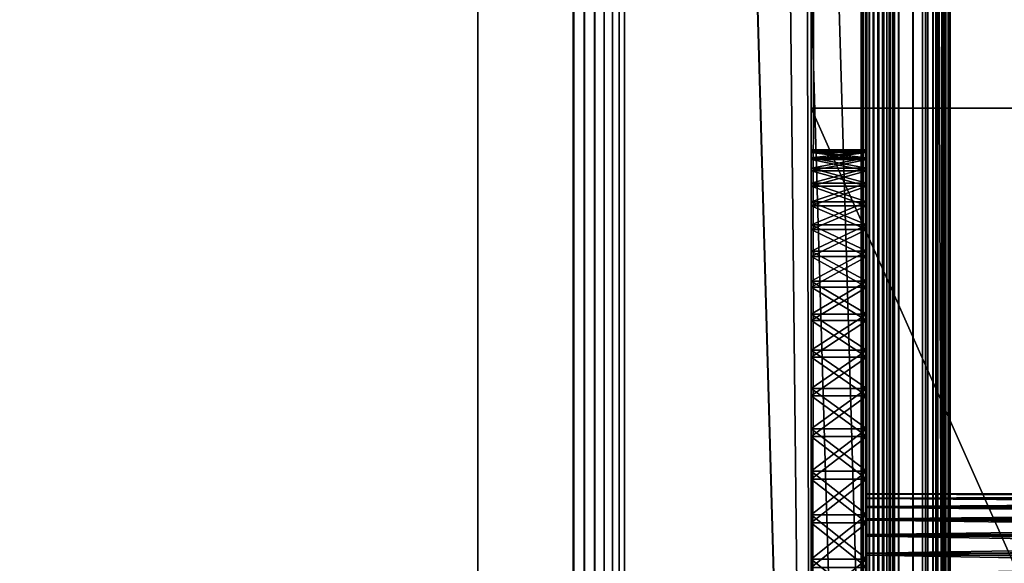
# Model space of a CAD drawing. Header units: metres. Extents: x -59 to 28, y 0 to 1740.
# Tile 6 of 112: x -16 to 2, y 76 to 86. Entities that reach past the tile are written whole.
import ezdxf

# ---------------------------------------------------------------- set-up
doc = ezdxf.new("R2010")
doc.units = ezdxf.units.M

msp = doc.modelspace()

# ---------------------------------------------------------------- linework, layer by layer
at = {"layer": 'ELYT3PV173'}
for points in [[(0.5, 1687.699951, 1436), (-57.788193, 52.299999, 1436), (-1.5, 1687.699951, 1436)], [(-57.788193, 52.299999, 1436), (0.5, 1687.699951, 1436), (-18.5, 52.299999, 1436)], [(-1.5, 1687.699951, 1436), (-57.788193, 52.299999, 1436), (-52, 1687.699951, 1436)], [(-52, 1687.699951, 1500), (-52.222115, 52.299999, 1500), (-5.785933, 1687.699951, 1500)], [(-52.222115, 52.299999, 1500), (-18.5, 52.299999, 1500), (-5.785933, 1687.699951, 1500)], [(-0.5, 52.299999), (-48.5, 1687.699951), (-1.5, 1687.699951)], [(-18.5, 52.299999), (-48.5, 1687.699951), (-1.5, 52.299999)], [(-1.5, 52.299999), (-48.5, 1687.699951), (-0.5, 52.299999)], [(-1.5, 52.299999, 17.368767), (-48.174313, 1687.699951, 13.285294), (-18.5, 52.299999, 15.88146)], [(-48.174313, 1687.699951, 13.285294), (0, 52.299999, 17.5), (-1.5, 1687.699951, 17.368767)], [(0, 52.299999, 17.5), (-48.174313, 1687.699951, 13.285294), (-1.5, 52.299999, 17.368767)], [(-5.785933, 1687.699951, 1500), (-18.5, 52.299999, 1500), (-5.785933, 52.299999, 1500)], [(-18.5, 52.299999, 1436), (0.5, 1687.699951, 1436), (-1.5, 52.299999, 1436)], [(-5.785933, 1687.699951, 1500), (-5.785933, 52.299999, 1500), (-5.777885, 1687.699951, 1500)], [(-5.785933, 52.299999, 1500), (-5.777885, 52.299999, 1500), (-5.777885, 1687.699951, 1500)], [(-5.777885, 1687.699951, 1500), (-5.777885, 52.299999, 1500), (-5.585695, 1687.699951, 1499.979736)], [(-5.777885, 52.299999, 1500), (-5.585695, 52.299999, 1499.979736), (-5.585695, 1687.699951, 1499.979736)], [(-5.585695, 1687.699951, 1499.979736), (-5.585695, 52.299999, 1499.979736), (-5.400982, 1687.699951, 1499.922974)], [(-5.585695, 52.299999, 1499.979736), (-5.400982, 52.299999, 1499.922974), (-5.400982, 1687.699951, 1499.922974)], [(-5.400982, 1687.699951, 1499.922974), (-5.400982, 52.299999, 1499.922974), (-5.230645, 1687.699951, 1499.831665)], [(-5.400982, 52.299999, 1499.922974), (-5.230645, 52.299999, 1499.831665), (-5.230645, 1687.699951, 1499.831665)], [(-5.230645, 1687.699951, 1499.831665), (-5.230645, 52.299999, 1499.831665), (-5.081047, 1687.699951, 1499.709351)], [(-5.230645, 52.299999, 1499.831665), (-5.081047, 52.299999, 1499.709351), (-5.081047, 1687.699951, 1499.709351)], [(-5.081047, 1687.699951, 1499.709351), (-5.081047, 52.299999, 1499.709351), (-4.957773, 1687.699951, 1499.560547)], [(-5.081047, 52.299999, 1499.709351), (-4.957773, 52.299999, 1499.560547), (-4.957773, 1687.699951, 1499.560547)], [(-4.957773, 1687.699951, 1499.560547), (-4.957773, 52.299999, 1499.560547), (-4.865428, 1687.699951, 1499.390747)], [(-4.957773, 52.299999, 1499.560547), (-4.865428, 52.299999, 1499.390747), (-4.865428, 1687.699951, 1499.390747)], [(-4.865428, 52.299999, 1499.390747), (-1.5, 52.299999, 1491.46228), (-4.865428, 1687.699951, 1499.390747)], [(-1.5, 52.299999, 1491.46228), (0.920505, 52.299999, 1485.76001), (-4.865428, 1687.699951, 1499.390747)], [(-4.865428, 1687.699951, 1499.390747), (0.920505, 52.299999, 1485.76001), (-1.5, 1687.699951, 1491.46228)], [(-1.5, 52.299999, 1436), (0.5, 1687.699951, 1436), (0.5, 52.299999, 1436)], [(-1.5, 1687.699951, 1491.46228), (0.920505, 52.299999, 1485.76001), (0.920505, 1687.699951, 1485.76001)], [(0, 1687.699951, 17.5), (-1.5, 1687.699951, 17.368767), (0, 52.299999, 17.5)], [(-0.5, 1687.699951), (-0.5, 52.299999), (-1.5, 1687.699951)], [(-0.590696, 1687.699951, 32.903996), (-0.590696, 52.299999, 32.903996), (-0.6, 1687.699951, 33)], [(-0.590696, 52.299999, 32.903996), (-0.6, 52.299999, 33), (-0.6, 1687.699951, 33)], [(-0.6, 52.299999, 34.495377), (-0.6, 1687.699951, 34.495377), (-0.6, 52.299999, 33)], [(-0.6, 1687.699951, 34.495377), (-0.6, 1687.699951, 33), (-0.6, 52.299999, 33)], [(-0.6, 1687.699951, 34.495377), (-0.6, 52.299999, 34.495377), (-0.590304, 1687.699951, 34.593822)], [(-0.6, 52.299999, 34.495377), (-0.590304, 52.299999, 34.593822), (-0.590304, 1687.699951, 34.593822)], [(-0.563132, 1687.699951, 32.811562), (-0.563132, 52.299999, 32.811562), (-0.590696, 1687.699951, 32.903996)], [(-0.563132, 52.299999, 32.811562), (-0.590696, 52.299999, 32.903996), (-0.590696, 1687.699951, 32.903996)], [(-0.590304, 1687.699951, 34.593822), (-0.590304, 52.299999, 34.593822), (-0.561588, 1687.699951, 34.688488)], [(-0.590304, 52.299999, 34.593822), (-0.561588, 52.299999, 34.688488), (-0.561588, 1687.699951, 34.688488)], [(-0.518332, 1687.699951, 32.726143), (-0.518332, 52.299999, 32.726143), (-0.563132, 1687.699951, 32.811562)], [(-0.518332, 52.299999, 32.726143), (-0.563132, 52.299999, 32.811562), (-0.563132, 1687.699951, 32.811562)], [(-0.561588, 1687.699951, 34.688488), (-0.561588, 52.299999, 34.688488), (-0.514956, 1687.699951, 34.77573)], [(-0.561588, 52.299999, 34.688488), (-0.514956, 52.299999, 34.77573), (-0.514956, 1687.699951, 34.77573)], [(-0.457965, 1687.699951, 32.650913), (-0.457965, 52.299999, 32.650913), (-0.518332, 1687.699951, 32.726143)], [(-0.457965, 52.299999, 32.650913), (-0.518332, 52.299999, 32.726143), (-0.518332, 1687.699951, 32.726143)], [(-0.514956, 1687.699951, 34.77573), (-0.514956, 52.299999, 34.77573), (-0.452199, 1687.699951, 34.8522)], [(-0.514956, 52.299999, 34.77573), (-0.452199, 52.299999, 34.8522), (-0.452199, 1687.699951, 34.8522)], [(-0.207365, 1687.699951, 0.028822), (-0.207365, 52.299999, 0.028822), (-0.5, 1687.699951)], [(-0.207365, 52.299999, 0.028822), (-0.5, 52.299999), (-0.5, 1687.699951)], [(-0.384276, 1687.699951, 32.588676), (-0.384276, 52.299999, 32.588676), (-0.457965, 1687.699951, 32.650913)], [(-0.384276, 52.299999, 32.588676), (-0.457965, 52.299999, 32.650913), (-0.457965, 1687.699951, 32.650913)], [(-0.452199, 1687.699951, 34.8522), (-0.452199, 52.299999, 34.8522), (-0.375731, 1687.699951, 34.914955)], [(-0.452199, 52.299999, 34.8522), (-0.375731, 52.299999, 34.914955), (-0.375731, 1687.699951, 34.914955)], [(-0.300008, 1687.699951, 32.541744), (-0.300008, 52.299999, 32.541744), (-0.384276, 1687.699951, 32.588676)], [(-0.300008, 52.299999, 32.541744), (-0.384276, 52.299999, 32.588676), (-0.384276, 1687.699951, 32.588676)], [(-0.375731, 1687.699951, 34.914955), (-0.375731, 52.299999, 34.914955), (-0.288488, 1687.699951, 34.961586)], [(-0.375731, 52.299999, 34.914955), (-0.288488, 52.299999, 34.961586), (-0.288488, 1687.699951, 34.961586)], [(-0.215736, 52.299999, 32.494816), (-0.300008, 52.299999, 32.541744), (-0.215736, 1687.699951, 32.494816)], [(-0.215736, 1687.699951, 32.494816), (-0.300008, 52.299999, 32.541744), (-0.300008, 1687.699951, 32.541744)], [(-0.288488, 1687.699951, 34.961586), (-0.288488, 52.299999, 34.961586), (-0.193824, 1687.699951, 34.990303)], [(-0.288488, 52.299999, 34.961586), (-0.193824, 52.299999, 34.990303), (-0.193824, 1687.699951, 34.990303)], [(-0.142043, 52.299999, 32.432579), (-0.215736, 52.299999, 32.494816), (-0.142043, 1687.699951, 32.432579)], [(-0.142043, 1687.699951, 32.432579), (-0.215736, 52.299999, 32.494816), (-0.215736, 1687.699951, 32.494816)], [(0.074025, 1687.699951, 0.114181), (0.074025, 52.299999, 0.114181), (-0.207365, 1687.699951, 0.028822)], [(0.074025, 52.299999, 0.114181), (-0.207365, 52.299999, 0.028822), (-0.207365, 1687.699951, 0.028822)], [(-0.193824, 1687.699951, 34.990303), (-0.193824, 52.299999, 34.990303), (-0.095377, 1687.699951, 35)], [(-0.193824, 52.299999, 34.990303), (-0.095377, 52.299999, 35), (-0.095377, 1687.699951, 35)], [(-0.081672, 1687.699951, 32.357349), (-0.142043, 52.299999, 32.432579), (-0.142043, 1687.699951, 32.432579)], [(-0.142043, 52.299999, 32.432579), (-0.081672, 1687.699951, 32.357349), (-0.081672, 52.299999, 32.357349)], [(0.5, 52.299999, 35), (0.5, 1687.699951, 35), (-0.095377, 52.299999, 35)], [(0.5, 1687.699951, 35), (-0.095377, 1687.699951, 35), (-0.095377, 52.299999, 35)], [(-0.081672, 1687.699951, 32.357349), (-0.03687, 1687.699951, 32.271927), (-0.081672, 52.299999, 32.357349)], [(-0.081672, 52.299999, 32.357349), (-0.03687, 1687.699951, 32.271927), (-0.03687, 52.299999, 32.271927)], [(-0.03687, 1687.699951, 32.271927), (-0.009304, 1687.699951, 32.179493), (-0.03687, 52.299999, 32.271927)], [(-0.03687, 52.299999, 32.271927), (-0.009304, 1687.699951, 32.179493), (-0.009304, 52.299999, 32.179493)], [(-0.009304, 1687.699951, 32.179493), (0, 1687.699951, 32.083485), (-0.009304, 52.299999, 32.179493)], [(-0.009304, 52.299999, 32.179493), (0, 1687.699951, 32.083485), (0, 52.299999, 32.083485)], [(0, 52.299999, 32.083485), (0, 1687.699951, 32.083485), (0, 52.299999, 17.5)], [(0, 1687.699951, 32.083485), (0, 1687.699951, 17.5), (0, 52.299999, 17.5)], [(0.333355, 1687.699951, 0.252796), (0.333355, 52.299999, 0.252796), (0.074025, 1687.699951, 0.114181)], [(0.333355, 52.299999, 0.252796), (0.074025, 52.299999, 0.114181), (0.074025, 1687.699951, 0.114181)], [(0.56066, 1687.699951, 0.43934), (0.56066, 52.299999, 0.43934), (0.333355, 1687.699951, 0.252796)], [(0.56066, 52.299999, 0.43934), (0.333355, 52.299999, 0.252796), (0.333355, 1687.699951, 0.252796)], [(0.597545, 1687.699951, 1436.009644), (0.597545, 52.299999, 1436.009644), (0.5, 1687.699951, 1436)], [(0.597545, 52.299999, 1436.009644), (0.5, 52.299999, 1436), (0.5, 1687.699951, 1436)], [(0.5, 1687.699951, 35), (0.5, 52.299999, 35), (0.597545, 1687.699951, 34.990391)], [(0.5, 52.299999, 35), (0.597545, 52.299999, 34.990391), (0.597545, 1687.699951, 34.990391)], [(0.747204, 1687.699951, 0.666645), (0.747204, 52.299999, 0.666645), (0.56066, 1687.699951, 0.43934)], [(0.747204, 52.299999, 0.666645), (0.56066, 52.299999, 0.43934), (0.56066, 1687.699951, 0.43934)], [(0.691342, 1687.699951, 1436.038086), (0.691342, 52.299999, 1436.038086), (0.597545, 1687.699951, 1436.009644)], [(0.691342, 52.299999, 1436.038086), (0.597545, 52.299999, 1436.009644), (0.597545, 1687.699951, 1436.009644)], [(0.597545, 1687.699951, 34.990391), (0.597545, 52.299999, 34.990391), (0.691342, 1687.699951, 34.961941)], [(0.597545, 52.299999, 34.990391), (0.691342, 52.299999, 34.961941), (0.691342, 1687.699951, 34.961941)], [(0.777785, 1687.699951, 1436.084229), (0.777785, 52.299999, 1436.084229), (0.691342, 1687.699951, 1436.038086)], [(0.777785, 52.299999, 1436.084229), (0.691342, 52.299999, 1436.038086), (0.691342, 1687.699951, 1436.038086)], [(0.691342, 1687.699951, 34.961941), (0.691342, 52.299999, 34.961941), (0.777785, 1687.699951, 34.915733)], [(0.691342, 52.299999, 34.961941), (0.777785, 52.299999, 34.915733), (0.777785, 1687.699951, 34.915733)], [(0.885819, 1687.699951, 0.925975), (0.885819, 52.299999, 0.925975), (0.747204, 1687.699951, 0.666645)], [(0.885819, 52.299999, 0.925975), (0.747204, 52.299999, 0.666645), (0.747204, 1687.699951, 0.666645)], [(0.853553, 1687.699951, 1436.146484), (0.853553, 52.299999, 1436.146484), (0.777785, 1687.699951, 1436.084229)], [(0.853553, 52.299999, 1436.146484), (0.777785, 52.299999, 1436.084229), (0.777785, 1687.699951, 1436.084229)], [(0.777785, 1687.699951, 34.915733), (0.777785, 52.299999, 34.915733), (0.853553, 1687.699951, 34.853554)], [(0.777785, 52.299999, 34.915733), (0.853553, 52.299999, 34.853554), (0.853553, 1687.699951, 34.853554)], [(0.915735, 1687.699951, 1436.222168), (0.915735, 52.299999, 1436.222168), (0.853553, 1687.699951, 1436.146484)], [(0.915735, 52.299999, 1436.222168), (0.853553, 52.299999, 1436.146484), (0.853553, 1687.699951, 1436.146484)], [(0.853553, 1687.699951, 34.853554), (0.853553, 52.299999, 34.853554), (0.915735, 1687.699951, 34.777786)], [(0.853553, 52.299999, 34.853554), (0.915735, 52.299999, 34.777786), (0.915735, 1687.699951, 34.777786)], [(0.971178, 1687.699951, 1.207365), (0.971178, 52.299999, 1.207365), (0.885819, 1687.699951, 0.925975)], [(0.971178, 52.299999, 1.207365), (0.885819, 52.299999, 0.925975), (0.885819, 1687.699951, 0.925975)], [(0.96194, 1687.699951, 1436.308716), (0.96194, 52.299999, 1436.308716), (0.915735, 1687.699951, 1436.222168)], [(0.96194, 52.299999, 1436.308716), (0.915735, 52.299999, 1436.222168), (0.915735, 1687.699951, 1436.222168)], [(0.915735, 1687.699951, 34.777786), (0.915735, 52.299999, 34.777786), (0.96194, 1687.699951, 34.691341)], [(0.915735, 52.299999, 34.777786), (0.96194, 52.299999, 34.691341), (0.96194, 1687.699951, 34.691341)], [(0.920505, 1687.699951, 1485.76001), (0.920505, 52.299999, 1485.76001), (0.964404, 1687.699951, 1485.633667)], [(0.920505, 52.299999, 1485.76001), (0.964404, 52.299999, 1485.633667), (0.964404, 1687.699951, 1485.633667)], [(0.990393, 1687.699951, 1436.402466), (0.990393, 52.299999, 1436.402466), (0.96194, 1687.699951, 1436.308716)], [(0.990393, 52.299999, 1436.402466), (0.96194, 52.299999, 1436.308716), (0.96194, 1687.699951, 1436.308716)], [(0.96194, 1687.699951, 34.691341), (0.96194, 52.299999, 34.691341), (0.990393, 1687.699951, 34.597546)], [(0.96194, 52.299999, 34.691341), (0.990393, 52.299999, 34.597546), (0.990393, 1687.699951, 34.597546)], [(0.964404, 1687.699951, 1485.633667), (0.964404, 52.299999, 1485.633667), (0.991061, 1687.699951, 1485.502686)], [(0.964404, 52.299999, 1485.633667), (0.991061, 52.299999, 1485.502686), (0.991061, 1687.699951, 1485.502686)], [(1, 1687.699951, 1.5), (1, 52.299999, 1.5), (0.971178, 1687.699951, 1.207365)], [(1, 52.299999, 1.5), (0.971178, 52.299999, 1.207365), (0.971178, 1687.699951, 1.207365)], [(1, 1687.699951, 1436.5), (1, 52.299999, 1436.5), (0.990393, 1687.699951, 1436.402466)], [(1, 52.299999, 1436.5), (0.990393, 52.299999, 1436.402466), (0.990393, 1687.699951, 1436.402466)], [(0.990393, 1687.699951, 34.597546), (0.990393, 52.299999, 34.597546), (1, 1687.699951, 34.5)], [(0.990393, 52.299999, 34.597546), (1, 52.299999, 34.5), (1, 1687.699951, 34.5)], [(0.991061, 1687.699951, 1485.502686), (0.991061, 52.299999, 1485.502686), (1, 1687.699951, 1485.369263)], [(0.991061, 52.299999, 1485.502686), (1, 52.299999, 1485.369263), (1, 1687.699951, 1485.369263)], [(1, 52.299999, 1485.369263), (1, 52.299999, 1436.5), (1, 1687.699951, 1485.369263)], [(1, 52.299999, 1436.5), (1, 1687.699951, 1436.5), (1, 1687.699951, 1485.369263)], [(1, 52.299999, 34.5), (1, 52.299999, 1.5), (1, 1687.699951, 34.5)], [(1, 52.299999, 1.5), (1, 1687.699951, 1.5), (1, 1687.699951, 34.5)]]:
    msp.add_3dface(points, dxfattribs=at)
at = {"layer": 'ELYT3PV174'}
for points in [[(-7.5, 51.14637, 21), (-7.5, 51.14637, 1441), (-7.5, 612.175232, 21)], [(-7.5, 51.14637, 1441), (-7.5, 612.175232, 1441), (-7.5, 612.175232, 21)], [(-7.5, 51.14637, 21), (-7.5, 612.175232, 21), (-1.5, 51.146362, 21)], [(-7.5, 612.175232, 21), (-1.5, 612.146362, 21), (-1.5, 51.146362, 21)], [(-7.5, 51.14637, 1441), (-1.5, 51.146362, 1441), (-7.5, 612.175232, 1441)], [(-1.5, 51.146362, 1441), (-1.5, 612.146362, 1441), (-7.5, 612.175232, 1441)], [(-1.5, 612.146362, 21), (-1.5, 612.146362, 1441), (-1.5, 51.146362, 21)], [(-1.5, 612.146362, 1441), (-1.5, 51.146362, 1441), (-1.5, 51.146362, 21)]]:
    msp.add_3dface(points, dxfattribs=at)
at = {"layer": 'ELYT3PV175'}
for points in [[(-1.5, 75.300003, 829), (-1.5, 84.300003, 828.842896), (-1.5, 76.033684, 828.217285)], [(-1.5, 76.033684, 828.217285), (-1.5, 84.300003, 828.842896), (-1.5, 76.835587, 828.105835)], [(-1.5, 76.835587, 828.105835), (-1.5, 84.300003, 828.842896), (-1.5, 77.622704, 827.91626)], [(-1.5, 77.622704, 827.91626), (-1.5, 84.300003, 828.842896), (-1.5, 78.387451, 827.650513)], [(-1.5, 78.387451, 827.650513), (-1.5, 84.300003, 828.842896), (-1.5, 79.122459, 827.311035)], [(-1.5, 79.122459, 827.311035), (-1.5, 84.300003, 828.842896), (-1.5, 79.820663, 826.901184)], [(-1.5, 79.820663, 826.901184), (-1.5, 84.300003, 828.842896), (-1.5, 80.475327, 826.424805)], [(-1.5, 80.475327, 826.424805), (-1.5, 84.300003, 828.842896), (-1.5, 81.080147, 825.886597)], [(-1.5, 81.080147, 825.886597), (-1.5, 84.300003, 828.842896), (-1.5, 81.629311, 825.291748)], [(-1.5, 81.629311, 825.291748), (-1.5, 84.300003, 828.842896), (-1.5, 82.117508, 824.645874)], [(-1.5, 82.117508, 824.645874), (-1.5, 84.300003, 828.842896), (-1.5, 82.540054, 823.955261)], [(-1.5, 82.540054, 823.955261), (-1.5, 84.300003, 828.842896), (-1.5, 82.892876, 823.226563)], [(-1.5, 82.892876, 823.226563), (-1.5, 84.300003, 828.842896), (-1.5, 83.172577, 822.466797)], [(-1.5, 83.172577, 822.466797), (-1.5, 84.300003, 828.842896), (-1.5, 83.37645, 821.683289)], [(-1.5, 83.37645, 821.683289), (-1.5, 84.300003, 828.842896), (-1.5, 83.502556, 820.883545)], [(-1.5, 83.502556, 820.883545), (-1.5, 84.300003, 828.842896), (-1.5, 83.54966, 820.075317)], [(-1.5, 84.300003, 828.842896), (-1.5, 84.300003, 811.157104), (-1.5, 83.54966, 820.075317)], [(-1.5, 83.54966, 820.075317), (-1.5, 84.300003, 811.157104), (-1.5, 83.517311, 819.266296)], [(-1.5, 83.517311, 819.266296), (-1.5, 84.300003, 811.157104), (-1.5, 83.40583, 818.464417)], [(-1.5, 83.40583, 818.464417), (-1.5, 84.300003, 811.157104), (-1.5, 83.216286, 817.677307)], [(-1.5, 83.216286, 817.677307), (-1.5, 84.300003, 811.157104), (-1.5, 82.9505, 816.912537)], [(-1.5, 82.9505, 816.912537), (-1.5, 84.300003, 811.157104), (-1.5, 82.611038, 816.177551)], [(-1.5, 82.611038, 816.177551), (-1.5, 84.300003, 811.157104), (-1.5, 82.201164, 815.479309)], [(-1.5, 82.201164, 815.479309), (-1.5, 84.300003, 811.157104), (-1.5, 81.724831, 814.824646)], [(-1.5, 81.724831, 814.824646), (-1.5, 84.300003, 811.157104), (-1.5, 81.186623, 814.219849)], [(-1.5, 81.186623, 814.219849), (-1.5, 84.300003, 811.157104), (-1.5, 80.591728, 813.670715)], [(-1.5, 80.591728, 813.670715), (-1.5, 84.300003, 811.157104), (-1.5, 79.945862, 813.182495)], [(-1.5, 79.945862, 813.182495), (-1.5, 84.300003, 811.157104), (-1.5, 79.255264, 812.759949)], [(-1.5, 79.255264, 812.759949), (-1.5, 84.300003, 811.157104), (-1.5, 78.526566, 812.407104)], [(-1.5, 78.526566, 812.407104), (-1.5, 84.300003, 811.157104), (-1.5, 77.7668, 812.127441)], [(-1.5, 77.7668, 812.127441), (-1.5, 84.300003, 811.157104), (-1.5, 76.983269, 811.923523)], [(-1.5, 76.983269, 811.923523), (-1.5, 84.300003, 811.157104), (-1.5, 76.183533, 811.797424)], [(-1.5, 76.183533, 811.797424), (-1.5, 84.300003, 811.157104), (-1.5, 75.37529, 811.750366)], [(-1.5, 84.300003, 811.157104), (-1.5, 75.300003, 811), (-1.5, 75.37529, 811.750366)], [(-1.5, 84.300003, 811.157104), (2.5, 75.300003, 811), (-1.5, 75.300003, 811)], [(2.407044, 84.300003, 811.157104), (2.5, 75.300003, 811), (-1.5, 84.300003, 811.157104)], [(2.407044, 84.300003, 828.842896), (2.453628, 84.300003, 828.735107), (-1.5, 84.300003, 828.842896)], [(2.453628, 84.300003, 828.735107), (2.484197, 84.300003, 828.631226), (-1.5, 84.300003, 828.842896)], [(2.495805, 84.300003, 828.563721), (-1.5, 84.300003, 828.842896), (2.484197, 84.300003, 828.631226)], [(2.5, 84.300003, 811.504517), (-1.5, 84.300003, 811.157104), (2.5, 84.300003, 828.495483)], [(-1.5, 84.300003, 811.157104), (-1.5, 84.300003, 828.842896), (2.5, 84.300003, 828.495483)], [(2.5, 84.300003, 828.495483), (-1.5, 84.300003, 828.842896), (2.495805, 84.300003, 828.563721)], [(2.495411, 84.300003, 811.433044), (-1.5, 84.300003, 811.157104), (2.5, 84.300003, 811.504517)], [(2.482757, 84.300003, 811.362427), (-1.5, 84.300003, 811.157104), (2.495411, 84.300003, 811.433044)], [(2.450909, 84.300003, 811.257507), (-1.5, 84.300003, 811.157104), (2.482757, 84.300003, 811.362427)], [(2.407044, 84.300003, 811.157104), (-1.5, 84.300003, 811.157104), (2.450909, 84.300003, 811.257507)], [(2.5, 75.300003, 829), (-1.5, 84.300003, 828.842896), (-1.5, 75.300003, 829)], [(-1.5, 84.300003, 828.842896), (2.5, 75.300003, 829), (2.407044, 84.300003, 828.842896)], [(-1.5, 75.300003, 689), (-1.5, 84.300003, 688.842896), (-1.5, 75.37529, 688.249634)], [(-1.5, 75.37529, 688.249634), (-1.5, 84.300003, 688.842896), (-1.5, 76.183533, 688.202576)], [(-1.5, 76.183533, 688.202576), (-1.5, 84.300003, 688.842896), (-1.5, 76.983269, 688.076477)], [(-1.5, 76.983269, 688.076477), (-1.5, 84.300003, 688.842896), (-1.5, 77.7668, 687.872559)], [(-1.5, 77.7668, 687.872559), (-1.5, 84.300003, 688.842896), (-1.5, 78.526566, 687.592896)], [(-1.5, 78.526566, 687.592896), (-1.5, 84.300003, 688.842896), (-1.5, 79.255264, 687.240051)], [(-1.5, 79.255264, 687.240051), (-1.5, 84.300003, 688.842896), (-1.5, 79.945862, 686.817505)], [(-1.5, 79.945862, 686.817505), (-1.5, 84.300003, 688.842896), (-1.5, 80.591728, 686.329285)], [(-1.5, 80.591728, 686.329285), (-1.5, 84.300003, 688.842896), (-1.5, 81.186623, 685.780151)], [(-1.5, 81.186623, 685.780151), (-1.5, 84.300003, 688.842896), (-1.5, 81.724831, 685.175354)], [(-1.5, 78.387451, 672.349487), (-1.5, 84.300003, 671.157104), (-1.5, 77.622704, 672.08374)], [(-1.5, 77.622704, 672.08374), (-1.5, 84.300003, 671.157104), (-1.5, 76.835587, 671.894165)], [(-1.5, 76.835587, 671.894165), (-1.5, 84.300003, 671.157104), (-1.5, 76.033684, 671.782715)], [(-1.5, 84.300003, 671.157104), (-1.5, 75.300003, 671), (-1.5, 76.033684, 671.782715)], [(-1.5, 83.37645, 678.316711), (-1.5, 84.300003, 671.157104), (-1.5, 83.172577, 677.533203)], [(-1.5, 83.172577, 677.533203), (-1.5, 84.300003, 671.157104), (-1.5, 82.892876, 676.773438)], [(-1.5, 82.892876, 676.773438), (-1.5, 84.300003, 671.157104), (-1.5, 82.540054, 676.044739)], [(-1.5, 82.540054, 676.044739), (-1.5, 84.300003, 671.157104), (-1.5, 82.117508, 675.354126)], [(-1.5, 82.117508, 675.354126), (-1.5, 84.300003, 671.157104), (-1.5, 81.629311, 674.708252)], [(-1.5, 81.629311, 674.708252), (-1.5, 84.300003, 671.157104), (-1.5, 81.080147, 674.113403)], [(-1.5, 81.080147, 674.113403), (-1.5, 84.300003, 671.157104), (-1.5, 80.475327, 673.575195)], [(-1.5, 80.475327, 673.575195), (-1.5, 84.300003, 671.157104), (-1.5, 79.820663, 673.098816)], [(-1.5, 79.820663, 673.098816), (-1.5, 84.300003, 671.157104), (-1.5, 79.122459, 672.688965)], [(-1.5, 79.122459, 672.688965), (-1.5, 84.300003, 671.157104), (-1.5, 78.387451, 672.349487)], [(-1.5, 81.724831, 685.175354), (-1.5, 84.300003, 688.842896), (-1.5, 82.201164, 684.520691)], [(-1.5, 82.201164, 684.520691), (-1.5, 84.300003, 688.842896), (-1.5, 82.611038, 683.822449)], [(-1.5, 82.611038, 683.822449), (-1.5, 84.300003, 688.842896), (-1.5, 82.9505, 683.087463)], [(-1.5, 82.9505, 683.087463), (-1.5, 84.300003, 688.842896), (-1.5, 83.216286, 682.322693)], [(-1.5, 83.216286, 682.322693), (-1.5, 84.300003, 688.842896), (-1.5, 83.40583, 681.535583)], [(-1.5, 83.40583, 681.535583), (-1.5, 84.300003, 688.842896), (-1.5, 83.517311, 680.733704)], [(-1.5, 84.300003, 688.842896), (-1.5, 84.300003, 671.157104), (-1.5, 83.517311, 680.733704)], [(-1.5, 83.517311, 680.733704), (-1.5, 84.300003, 671.157104), (-1.5, 83.54966, 679.924683)], [(-1.5, 83.54966, 679.924683), (-1.5, 84.300003, 671.157104), (-1.5, 83.502556, 679.116455)], [(-1.5, 83.502556, 679.116455), (-1.5, 84.300003, 671.157104), (-1.5, 83.37645, 678.316711)], [(2.5, 75.300003, 689), (-1.5, 84.300003, 688.842896), (-1.5, 75.300003, 689)], [(-1.5, 84.300003, 688.842896), (2.5, 75.300003, 689), (2.407044, 84.300003, 688.842896)], [(2.407044, 84.300003, 688.842896), (2.450909, 84.300003, 688.742493), (-1.5, 84.300003, 688.842896)], [(2.450909, 84.300003, 688.742493), (2.482757, 84.300003, 688.637573), (-1.5, 84.300003, 688.842896)], [(2.495411, 84.300003, 688.566956), (-1.5, 84.300003, 688.842896), (2.482757, 84.300003, 688.637573)], [(2.5, 84.300003, 671.504517), (-1.5, 84.300003, 671.157104), (2.5, 84.300003, 688.495483)], [(-1.5, 84.300003, 671.157104), (-1.5, 84.300003, 688.842896), (2.5, 84.300003, 688.495483)], [(2.5, 84.300003, 688.495483), (-1.5, 84.300003, 688.842896), (2.495411, 84.300003, 688.566956)], [(2.495805, 84.300003, 671.436279), (-1.5, 84.300003, 671.157104), (2.5, 84.300003, 671.504517)], [(2.484197, 84.300003, 671.368774), (-1.5, 84.300003, 671.157104), (2.495805, 84.300003, 671.436279)], [(2.453628, 84.300003, 671.264893), (-1.5, 84.300003, 671.157104), (2.484197, 84.300003, 671.368774)], [(2.407044, 84.300003, 671.157104), (-1.5, 84.300003, 671.157104), (2.453628, 84.300003, 671.264893)], [(-1.5, 84.300003, 671.157104), (2.5, 75.300003, 671), (-1.5, 75.300003, 671)], [(2.407044, 84.300003, 671.157104), (2.5, 75.300003, 671), (-1.5, 84.300003, 671.157104)], [(-1.5, 83.502556, 820.883545), (-1.5, 83.54966, 820.075317), (-0.5, 83.502556, 820.883545)], [(-0.5, 83.502556, 820.883545), (-1.5, 83.54966, 820.075317), (-0.5, 83.54966, 820.075317)], [(-1.5, 83.54966, 820.075317), (-1.5, 83.517311, 819.266296), (-0.5, 83.54966, 820.075317)], [(-0.5, 83.54966, 820.075317), (-1.5, 83.517311, 819.266296), (-0.5, 83.517311, 819.266296)], [(-0.5, 83.502556, 679.116455), (-0.5, 83.54966, 679.924683), (-1.5, 83.502556, 679.116455)], [(-1.5, 83.502556, 679.116455), (-0.5, 83.54966, 679.924683), (-1.5, 83.54966, 679.924683)], [(-0.5, 83.54966, 679.924683), (-0.5, 83.517311, 680.733704), (-1.5, 83.54966, 679.924683)], [(-1.5, 83.54966, 679.924683), (-0.5, 83.517311, 680.733704), (-1.5, 83.517311, 680.733704)], [(-1.5, 83.517311, 819.266296), (-1.5, 83.40583, 818.464417), (-0.5, 83.517311, 819.266296)], [(-0.5, 83.517311, 819.266296), (-1.5, 83.40583, 818.464417), (-0.5, 83.40583, 818.464417)], [(-0.5, 83.517311, 680.733704), (-0.5, 83.40583, 681.535583), (-1.5, 83.517311, 680.733704)], [(-1.5, 83.517311, 680.733704), (-0.5, 83.40583, 681.535583), (-1.5, 83.40583, 681.535583)], [(-1.5, 83.37645, 821.683289), (-1.5, 83.502556, 820.883545), (-0.5, 83.37645, 821.683289)], [(-0.5, 83.37645, 821.683289), (-1.5, 83.502556, 820.883545), (-0.5, 83.502556, 820.883545)], [(-0.5, 83.37645, 678.316711), (-0.5, 83.502556, 679.116455), (-1.5, 83.37645, 678.316711)], [(-1.5, 83.37645, 678.316711), (-0.5, 83.502556, 679.116455), (-1.5, 83.502556, 679.116455)], [(-0.5, 83.502556, 820.883545), (-0.5, 83.54966, 820.075317), (-0.5, 77.35511, 820.221375)], [(-0.5, 83.54966, 820.075317), (-0.5, 77.35881, 819.816162), (-0.5, 77.35511, 820.221375)], [(-0.5, 83.54966, 820.075317), (-0.5, 83.517311, 819.266296), (-0.5, 77.35881, 819.816162)], [(-0.5, 83.517311, 680.733704), (-0.5, 83.54966, 679.924683), (-0.5, 77.35881, 680.183838)], [(-0.5, 83.54966, 679.924683), (-0.5, 77.35511, 679.778625), (-0.5, 77.35881, 680.183838)], [(-0.5, 83.54966, 679.924683), (-0.5, 83.502556, 679.116455), (-0.5, 77.35511, 679.778625)], [(-0.5, 83.517311, 819.266296), (-0.5, 77.7668, 812.127441), (-0.5, 77.35881, 819.816162)], [(-0.5, 83.517311, 819.266296), (-0.5, 83.40583, 818.464417), (-0.5, 77.7668, 812.127441)], [(-0.5, 77.35881, 680.183838), (-0.5, 83.40583, 681.535583), (-0.5, 83.517311, 680.733704)], [(-0.5, 77.35511, 820.221375), (-0.5, 83.37645, 821.683289), (-0.5, 83.502556, 820.883545)], [(-0.5, 83.502556, 679.116455), (-0.5, 77.622704, 672.08374), (-0.5, 77.35511, 679.778625)], [(-0.5, 83.502556, 679.116455), (-0.5, 83.37645, 678.316711), (-0.5, 77.622704, 672.08374)], [(-1.5, 83.40583, 818.464417), (-1.5, 83.216286, 817.677307), (-0.5, 83.40583, 818.464417)], [(-0.5, 83.40583, 818.464417), (-1.5, 83.216286, 817.677307), (-0.5, 83.216286, 817.677307)], [(-0.5, 83.40583, 681.535583), (-0.5, 83.216286, 682.322693), (-1.5, 83.40583, 681.535583)], [(-1.5, 83.40583, 681.535583), (-0.5, 83.216286, 682.322693), (-1.5, 83.216286, 682.322693)], [(-1.5, 83.172577, 822.466797), (-1.5, 83.37645, 821.683289), (-0.5, 83.172577, 822.466797)], [(-0.5, 83.172577, 822.466797), (-1.5, 83.37645, 821.683289), (-0.5, 83.37645, 821.683289)], [(-0.5, 83.172577, 677.533203), (-0.5, 83.37645, 678.316711), (-1.5, 83.172577, 677.533203)], [(-1.5, 83.172577, 677.533203), (-0.5, 83.37645, 678.316711), (-1.5, 83.37645, 678.316711)], [(-0.5, 83.40583, 818.464417), (-0.5, 83.216286, 817.677307), (-0.5, 77.7668, 812.127441)], [(-0.5, 83.40583, 681.535583), (-0.5, 77.35881, 680.183838), (-0.5, 83.216286, 682.322693)], [(-0.5, 83.37645, 821.683289), (-0.5, 77.35511, 820.221375), (-0.5, 83.172577, 822.466797)], [(-0.5, 83.37645, 678.316711), (-0.5, 83.172577, 677.533203), (-0.5, 77.622704, 672.08374)], [(-1.5, 83.216286, 817.677307), (-1.5, 82.9505, 816.912537), (-0.5, 83.216286, 817.677307)], [(-0.5, 83.216286, 817.677307), (-1.5, 82.9505, 816.912537), (-0.5, 82.9505, 816.912537)], [(-0.5, 83.216286, 682.322693), (-0.5, 82.9505, 683.087463), (-1.5, 83.216286, 682.322693)], [(-1.5, 83.216286, 682.322693), (-0.5, 82.9505, 683.087463), (-1.5, 82.9505, 683.087463)], [(-1.5, 82.892876, 823.226563), (-1.5, 83.172577, 822.466797), (-0.5, 82.892876, 823.226563)], [(-0.5, 82.892876, 823.226563), (-1.5, 83.172577, 822.466797), (-0.5, 83.172577, 822.466797)], [(-0.5, 82.892876, 676.773438), (-0.5, 83.172577, 677.533203), (-1.5, 82.892876, 676.773438)], [(-1.5, 82.892876, 676.773438), (-0.5, 83.172577, 677.533203), (-1.5, 83.172577, 677.533203)], [(-0.5, 82.9505, 816.912537), (-0.5, 77.7668, 812.127441), (-0.5, 83.216286, 817.677307)], [(-0.5, 83.216286, 682.322693), (-0.5, 77.35881, 680.183838), (-0.5, 82.9505, 683.087463)], [(-0.5, 83.172577, 822.466797), (-0.5, 77.35511, 820.221375), (-0.5, 82.892876, 823.226563)], [(-0.5, 82.892876, 676.773438), (-0.5, 77.622704, 672.08374), (-0.5, 83.172577, 677.533203)], [(-1.5, 82.9505, 816.912537), (-1.5, 82.611038, 816.177551), (-0.5, 82.9505, 816.912537)], [(-0.5, 82.9505, 816.912537), (-1.5, 82.611038, 816.177551), (-0.5, 82.611038, 816.177551)], [(-0.5, 82.9505, 683.087463), (-0.5, 82.611038, 683.822449), (-1.5, 82.9505, 683.087463)], [(-1.5, 82.9505, 683.087463), (-0.5, 82.611038, 683.822449), (-1.5, 82.611038, 683.822449)], [(-1.5, 82.540054, 823.955261), (-1.5, 82.892876, 823.226563), (-0.5, 82.540054, 823.955261)], [(-0.5, 82.540054, 823.955261), (-1.5, 82.892876, 823.226563), (-0.5, 82.892876, 823.226563)], [(-0.5, 82.540054, 676.044739), (-0.5, 82.892876, 676.773438), (-1.5, 82.540054, 676.044739)], [(-1.5, 82.540054, 676.044739), (-0.5, 82.892876, 676.773438), (-1.5, 82.892876, 676.773438)], [(-0.5, 82.611038, 816.177551), (-0.5, 77.7668, 812.127441), (-0.5, 82.9505, 816.912537)], [(-0.5, 82.9505, 683.087463), (-0.5, 77.35881, 680.183838), (-0.5, 82.611038, 683.822449)], [(-0.5, 82.892876, 823.226563), (-0.5, 77.35511, 820.221375), (-0.5, 82.540054, 823.955261)], [(-0.5, 82.540054, 676.044739), (-0.5, 77.622704, 672.08374), (-0.5, 82.892876, 676.773438)], [(-1.5, 82.611038, 816.177551), (-1.5, 82.201164, 815.479309), (-0.5, 82.611038, 816.177551)], [(-0.5, 82.611038, 816.177551), (-1.5, 82.201164, 815.479309), (-0.5, 82.201164, 815.479309)], [(-0.5, 82.611038, 683.822449), (-0.5, 82.201164, 684.520691), (-1.5, 82.611038, 683.822449)], [(-1.5, 82.611038, 683.822449), (-0.5, 82.201164, 684.520691), (-1.5, 82.201164, 684.520691)], [(-0.5, 82.201164, 815.479309), (-0.5, 77.7668, 812.127441), (-0.5, 82.611038, 816.177551)], [(-0.5, 82.611038, 683.822449), (-0.5, 77.35881, 680.183838), (-0.5, 82.201164, 684.520691)], [(-1.5, 82.540054, 823.955261), (-0.5, 82.117508, 824.645874), (-1.5, 82.117508, 824.645874)], [(-0.5, 82.117508, 824.645874), (-1.5, 82.540054, 823.955261), (-0.5, 82.540054, 823.955261)], [(-0.5, 82.540054, 676.044739), (-1.5, 82.117508, 675.354126), (-0.5, 82.117508, 675.354126)], [(-1.5, 82.117508, 675.354126), (-0.5, 82.540054, 676.044739), (-1.5, 82.540054, 676.044739)], [(-0.5, 82.540054, 823.955261), (-0.5, 77.35511, 820.221375), (-0.5, 82.117508, 824.645874)], [(-0.5, 82.117508, 675.354126), (-0.5, 77.622704, 672.08374), (-0.5, 82.540054, 676.044739)], [(-1.5, 82.201164, 815.479309), (-1.5, 81.724831, 814.824646), (-0.5, 82.201164, 815.479309)], [(-0.5, 82.201164, 815.479309), (-1.5, 81.724831, 814.824646), (-0.5, 81.724831, 814.824646)], [(-0.5, 82.201164, 684.520691), (-0.5, 81.724831, 685.175354), (-1.5, 82.201164, 684.520691)], [(-1.5, 82.201164, 684.520691), (-0.5, 81.724831, 685.175354), (-1.5, 81.724831, 685.175354)], [(-0.5, 82.117508, 824.645874), (-0.5, 81.629311, 825.291748), (-1.5, 82.117508, 824.645874)], [(-1.5, 82.117508, 824.645874), (-0.5, 81.629311, 825.291748), (-1.5, 81.629311, 825.291748)], [(-1.5, 82.117508, 675.354126), (-1.5, 81.629311, 674.708252), (-0.5, 82.117508, 675.354126)], [(-0.5, 82.117508, 675.354126), (-1.5, 81.629311, 674.708252), (-0.5, 81.629311, 674.708252)], [(-0.5, 81.724831, 814.824646), (-0.5, 77.7668, 812.127441), (-0.5, 82.201164, 815.479309)], [(-0.5, 82.201164, 684.520691), (-0.5, 77.35881, 680.183838), (-0.5, 81.724831, 685.175354)], [(-0.5, 82.117508, 824.645874), (-0.5, 77.35511, 820.221375), (-0.5, 81.629311, 825.291748)], [(-0.5, 81.629311, 674.708252), (-0.5, 77.622704, 672.08374), (-0.5, 82.117508, 675.354126)], [(-1.5, 81.724831, 814.824646), (-1.5, 81.186623, 814.219849), (-0.5, 81.724831, 814.824646)], [(-0.5, 81.724831, 814.824646), (-1.5, 81.186623, 814.219849), (-0.5, 81.186623, 814.219849)], [(-0.5, 81.724831, 685.175354), (-0.5, 81.186623, 685.780151), (-1.5, 81.724831, 685.175354)], [(-1.5, 81.724831, 685.175354), (-0.5, 81.186623, 685.780151), (-1.5, 81.186623, 685.780151)], [(-0.5, 81.186623, 814.219849), (-0.5, 77.7668, 812.127441), (-0.5, 81.724831, 814.824646)], [(-0.5, 81.724831, 685.175354), (-0.5, 77.35881, 680.183838), (-0.5, 81.186623, 685.780151)], [(-0.5, 81.629311, 825.291748), (-0.5, 81.080147, 825.886597), (-1.5, 81.629311, 825.291748)], [(-1.5, 81.629311, 825.291748), (-0.5, 81.080147, 825.886597), (-1.5, 81.080147, 825.886597)], [(-1.5, 81.629311, 674.708252), (-1.5, 81.080147, 674.113403), (-0.5, 81.629311, 674.708252)], [(-0.5, 81.629311, 674.708252), (-1.5, 81.080147, 674.113403), (-0.5, 81.080147, 674.113403)], [(-0.5, 81.629311, 825.291748), (-0.5, 77.35511, 820.221375), (-0.5, 81.080147, 825.886597)], [(-0.5, 81.080147, 674.113403), (-0.5, 77.622704, 672.08374), (-0.5, 81.629311, 674.708252)], [(-1.5, 81.186623, 814.219849), (-1.5, 80.591728, 813.670715), (-0.5, 81.186623, 814.219849)], [(-0.5, 81.186623, 814.219849), (-1.5, 80.591728, 813.670715), (-0.5, 80.591728, 813.670715)], [(-0.5, 81.186623, 685.780151), (-0.5, 80.591728, 686.329285), (-1.5, 81.186623, 685.780151)], [(-1.5, 81.186623, 685.780151), (-0.5, 80.591728, 686.329285), (-1.5, 80.591728, 686.329285)], [(-0.5, 80.591728, 813.670715), (-0.5, 77.7668, 812.127441), (-0.5, 81.186623, 814.219849)], [(-0.5, 81.186623, 685.780151), (-0.5, 77.35881, 680.183838), (-0.5, 80.591728, 686.329285)], [(-0.5, 81.080147, 825.886597), (-0.5, 80.475327, 826.424805), (-1.5, 81.080147, 825.886597)], [(-1.5, 81.080147, 825.886597), (-0.5, 80.475327, 826.424805), (-1.5, 80.475327, 826.424805)], [(-1.5, 81.080147, 674.113403), (-1.5, 80.475327, 673.575195), (-0.5, 81.080147, 674.113403)], [(-0.5, 81.080147, 674.113403), (-1.5, 80.475327, 673.575195), (-0.5, 80.475327, 673.575195)], [(-0.5, 81.080147, 825.886597), (-0.5, 77.35511, 820.221375), (-0.5, 80.475327, 826.424805)], [(-0.5, 80.475327, 673.575195), (-0.5, 77.622704, 672.08374), (-0.5, 81.080147, 674.113403)], [(-1.5, 80.591728, 813.670715), (-1.5, 79.945862, 813.182495), (-0.5, 80.591728, 813.670715)], [(-0.5, 80.591728, 813.670715), (-1.5, 79.945862, 813.182495), (-0.5, 79.945862, 813.182495)], [(-0.5, 80.591728, 686.329285), (-0.5, 79.945862, 686.817505), (-1.5, 80.591728, 686.329285)], [(-1.5, 80.591728, 686.329285), (-0.5, 79.945862, 686.817505), (-1.5, 79.945862, 686.817505)], [(-0.5, 80.475327, 826.424805), (-0.5, 79.820663, 826.901184), (-1.5, 80.475327, 826.424805)], [(-1.5, 80.475327, 826.424805), (-0.5, 79.820663, 826.901184), (-1.5, 79.820663, 826.901184)], [(-1.5, 80.475327, 673.575195), (-1.5, 79.820663, 673.098816), (-0.5, 80.475327, 673.575195)], [(-0.5, 80.475327, 673.575195), (-1.5, 79.820663, 673.098816), (-0.5, 79.820663, 673.098816)], [(-0.5, 79.945862, 813.182495), (-0.5, 77.7668, 812.127441), (-0.5, 80.591728, 813.670715)], [(-0.5, 80.591728, 686.329285), (-0.5, 77.35881, 680.183838), (-0.5, 79.945862, 686.817505)], [(-0.5, 80.475327, 826.424805), (-0.5, 77.35511, 820.221375), (-0.5, 79.820663, 826.901184)], [(-0.5, 79.820663, 673.098816), (-0.5, 77.622704, 672.08374), (-0.5, 80.475327, 673.575195)], [(-1.5, 79.945862, 813.182495), (-1.5, 79.255264, 812.759949), (-0.5, 79.945862, 813.182495)], [(-0.5, 79.945862, 813.182495), (-1.5, 79.255264, 812.759949), (-0.5, 79.255264, 812.759949)], [(-0.5, 79.945862, 686.817505), (-0.5, 79.255264, 687.240051), (-1.5, 79.945862, 686.817505)], [(-1.5, 79.945862, 686.817505), (-0.5, 79.255264, 687.240051), (-1.5, 79.255264, 687.240051)], [(-0.5, 79.255264, 812.759949), (-0.5, 77.7668, 812.127441), (-0.5, 79.945862, 813.182495)], [(-0.5, 79.945862, 686.817505), (-0.5, 77.35881, 680.183838), (-0.5, 79.255264, 687.240051)], [(-0.5, 79.820663, 826.901184), (-0.5, 79.122459, 827.311035), (-1.5, 79.820663, 826.901184)], [(-1.5, 79.820663, 826.901184), (-0.5, 79.122459, 827.311035), (-1.5, 79.122459, 827.311035)], [(-1.5, 79.820663, 673.098816), (-1.5, 79.122459, 672.688965), (-0.5, 79.820663, 673.098816)], [(-0.5, 79.820663, 673.098816), (-1.5, 79.122459, 672.688965), (-0.5, 79.122459, 672.688965)], [(-0.5, 79.820663, 826.901184), (-0.5, 77.35511, 820.221375), (-0.5, 79.122459, 827.311035)], [(-0.5, 79.122459, 672.688965), (-0.5, 77.622704, 672.08374), (-0.5, 79.820663, 673.098816)], [(-0.5, 78.526566, 812.407104), (-0.5, 79.255264, 812.759949), (-1.5, 78.526566, 812.407104)], [(-1.5, 78.526566, 812.407104), (-0.5, 79.255264, 812.759949), (-1.5, 79.255264, 812.759949)], [(-1.5, 78.526566, 687.592896), (-1.5, 79.255264, 687.240051), (-0.5, 78.526566, 687.592896)], [(-0.5, 78.526566, 687.592896), (-1.5, 79.255264, 687.240051), (-0.5, 79.255264, 687.240051)], [(-0.5, 77.7668, 812.127441), (-0.5, 79.255264, 812.759949), (-0.5, 78.526566, 812.407104)], [(-0.5, 79.255264, 687.240051), (-0.5, 77.35881, 680.183838), (-0.5, 78.526566, 687.592896)], [(-0.5, 79.122459, 827.311035), (-0.5, 78.387451, 827.650513), (-1.5, 79.122459, 827.311035)], [(-1.5, 79.122459, 827.311035), (-0.5, 78.387451, 827.650513), (-1.5, 78.387451, 827.650513)], [(-1.5, 79.122459, 672.688965), (-1.5, 78.387451, 672.349487), (-0.5, 79.122459, 672.688965)], [(-0.5, 79.122459, 672.688965), (-1.5, 78.387451, 672.349487), (-0.5, 78.387451, 672.349487)], [(-0.5, 79.122459, 827.311035), (-0.5, 77.35511, 820.221375), (-0.5, 78.387451, 827.650513)], [(-0.5, 77.622704, 672.08374), (-0.5, 79.122459, 672.688965), (-0.5, 78.387451, 672.349487)], [(-0.5, 77.7668, 812.127441), (-0.5, 78.526566, 812.407104), (-1.5, 77.7668, 812.127441)], [(-1.5, 77.7668, 812.127441), (-0.5, 78.526566, 812.407104), (-1.5, 78.526566, 812.407104)], [(-1.5, 77.7668, 687.872559), (-1.5, 78.526566, 687.592896), (-0.5, 77.7668, 687.872559)], [(-0.5, 77.7668, 687.872559), (-1.5, 78.526566, 687.592896), (-0.5, 78.526566, 687.592896)], [(-0.5, 77.7668, 687.872559), (-0.5, 78.526566, 687.592896), (-0.5, 77.35881, 680.183838)], [(-0.5, 78.387451, 827.650513), (-0.5, 77.622704, 827.91626), (-1.5, 78.387451, 827.650513)], [(-1.5, 78.387451, 827.650513), (-0.5, 77.622704, 827.91626), (-1.5, 77.622704, 827.91626)], [(-1.5, 78.387451, 672.349487), (-1.5, 77.622704, 672.08374), (-0.5, 78.387451, 672.349487)], [(-0.5, 78.387451, 672.349487), (-1.5, 77.622704, 672.08374), (-0.5, 77.622704, 672.08374)], [(-0.5, 77.622704, 827.91626), (-0.5, 78.387451, 827.650513), (-0.5, 77.35511, 820.221375)], [(-0.5, 76.983269, 811.923523), (-0.5, 77.7668, 812.127441), (-1.5, 76.983269, 811.923523)], [(-1.5, 76.983269, 811.923523), (-0.5, 77.7668, 812.127441), (-1.5, 77.7668, 812.127441)], [(-1.5, 76.983269, 688.076477), (-1.5, 77.7668, 687.872559), (-0.5, 76.983269, 688.076477)], [(-0.5, 76.983269, 688.076477), (-1.5, 77.7668, 687.872559), (-0.5, 77.7668, 687.872559)], [(-0.5, 77.283386, 819.41803), (-0.5, 77.7668, 812.127441), (-0.5, 77.131744, 819.042297)], [(-0.5, 77.7668, 812.127441), (-0.5, 77.283386, 819.41803), (-0.5, 77.35881, 819.816162)], [(-0.5, 76.983269, 811.923523), (-0.5, 77.131744, 819.042297), (-0.5, 77.7668, 812.127441)], [(-0.5, 77.283386, 680.58197), (-0.5, 77.131744, 680.957703), (-0.5, 77.7668, 687.872559)], [(-0.5, 77.131744, 680.957703), (-0.5, 76.909714, 681.296631), (-0.5, 77.7668, 687.872559)], [(-0.5, 77.7668, 687.872559), (-0.5, 76.909714, 681.296631), (-0.5, 76.983269, 688.076477)], [(-0.5, 77.283386, 680.58197), (-0.5, 77.7668, 687.872559), (-0.5, 77.35881, 680.183838)], [(-0.5, 77.622704, 827.91626), (-0.5, 76.835587, 828.105835), (-1.5, 77.622704, 827.91626)], [(-1.5, 77.622704, 827.91626), (-0.5, 76.835587, 828.105835), (-1.5, 76.835587, 828.105835)], [(-1.5, 77.622704, 672.08374), (-1.5, 76.835587, 671.894165), (-0.5, 77.622704, 672.08374)], [(-0.5, 77.622704, 672.08374), (-1.5, 76.835587, 671.894165), (-0.5, 76.835587, 671.894165)], [(-0.5, 76.88578, 821.325806), (-0.5, 77.622704, 827.91626), (-0.5, 77.11396, 820.990967)], [(-0.5, 77.622704, 827.91626), (-0.5, 76.88578, 821.325806), (-0.5, 76.835587, 828.105835)], [(-0.5, 77.11396, 820.990967), (-0.5, 77.622704, 827.91626), (-0.5, 77.272438, 820.618042)], [(-0.5, 77.272438, 820.618042), (-0.5, 77.622704, 827.91626), (-0.5, 77.35511, 820.221375)], [(-0.5, 76.88578, 678.674194), (-0.5, 77.622704, 672.08374), (-0.5, 76.835587, 671.894165)], [(-0.5, 77.11396, 679.009033), (-0.5, 77.622704, 672.08374), (-0.5, 76.88578, 678.674194)], [(-0.5, 77.622704, 672.08374), (-0.5, 77.272438, 679.381958), (-0.5, 77.35511, 679.778625)], [(-0.5, 77.272438, 679.381958), (-0.5, 77.622704, 672.08374), (-0.5, 77.11396, 679.009033)], [(-0.5, 77.35511, 820.221375), (-0.5, 77.35881, 819.816162), (20.5, 77.35511, 820.221375)], [(20.5, 77.35511, 820.221375), (-0.5, 77.35881, 819.816162), (20.5, 77.35881, 819.816162)], [(-0.5, 77.35881, 819.816162), (-0.5, 77.283386, 819.41803), (20.5, 77.35881, 819.816162)], [(20.5, 77.35881, 819.816162), (-0.5, 77.283386, 819.41803), (20.5, 77.283386, 819.41803)], [(20.5, 77.35511, 679.778625), (20.5, 77.35881, 680.183838), (-0.5, 77.35511, 679.778625)], [(-0.5, 77.35511, 679.778625), (20.5, 77.35881, 680.183838), (-0.5, 77.35881, 680.183838)], [(20.5, 77.35881, 680.183838), (20.5, 77.283386, 680.58197), (-0.5, 77.35881, 680.183838)], [(-0.5, 77.35881, 680.183838), (20.5, 77.283386, 680.58197), (-0.5, 77.283386, 680.58197)], [(-0.5, 77.272438, 820.618042), (-0.5, 77.35511, 820.221375), (20.5, 77.272438, 820.618042)], [(20.5, 77.272438, 820.618042), (-0.5, 77.35511, 820.221375), (20.5, 77.35511, 820.221375)], [(20.5, 77.272438, 679.381958), (20.5, 77.35511, 679.778625), (-0.5, 77.272438, 679.381958)], [(-0.5, 77.272438, 679.381958), (20.5, 77.35511, 679.778625), (-0.5, 77.35511, 679.778625)], [(-0.5, 77.283386, 819.41803), (-0.5, 77.131744, 819.042297), (20.5, 77.283386, 819.41803)], [(20.5, 77.283386, 819.41803), (-0.5, 77.131744, 819.042297), (20.5, 77.131744, 819.042297)], [(20.5, 77.283386, 680.58197), (20.5, 77.131744, 680.957703), (-0.5, 77.283386, 680.58197)], [(-0.5, 77.283386, 680.58197), (20.5, 77.131744, 680.957703), (-0.5, 77.131744, 680.957703)], [(-0.5, 77.11396, 820.990967), (-0.5, 77.272438, 820.618042), (20.5, 77.11396, 820.990967)], [(20.5, 77.11396, 820.990967), (-0.5, 77.272438, 820.618042), (20.5, 77.272438, 820.618042)], [(20.5, 77.11396, 679.009033), (20.5, 77.272438, 679.381958), (-0.5, 77.11396, 679.009033)], [(-0.5, 77.11396, 679.009033), (20.5, 77.272438, 679.381958), (-0.5, 77.272438, 679.381958)], [(-0.5, 77.131744, 819.042297), (-0.5, 76.983269, 811.923523), (-0.5, 76.909714, 818.703369)], [(-0.5, 77.131744, 819.042297), (-0.5, 76.909714, 818.703369), (20.5, 77.131744, 819.042297)], [(20.5, 77.131744, 819.042297), (-0.5, 76.909714, 818.703369), (20.5, 76.909714, 818.703369)], [(20.5, 77.131744, 680.957703), (20.5, 76.909714, 681.296631), (-0.5, 77.131744, 680.957703)], [(-0.5, 77.131744, 680.957703), (20.5, 76.909714, 681.296631), (-0.5, 76.909714, 681.296631)], [(-0.5, 77.11396, 820.990967), (20.5, 76.88578, 821.325806), (-0.5, 76.88578, 821.325806)], [(20.5, 76.88578, 821.325806), (-0.5, 77.11396, 820.990967), (20.5, 77.11396, 820.990967)], [(20.5, 77.11396, 679.009033), (-0.5, 76.88578, 678.674194), (20.5, 76.88578, 678.674194)], [(-0.5, 76.88578, 678.674194), (20.5, 77.11396, 679.009033), (-0.5, 77.11396, 679.009033)], [(-0.5, 76.183533, 811.797424), (-0.5, 76.983269, 811.923523), (-1.5, 76.183533, 811.797424)], [(-1.5, 76.183533, 811.797424), (-0.5, 76.983269, 811.923523), (-1.5, 76.983269, 811.923523)], [(-1.5, 76.183533, 688.202576), (-1.5, 76.983269, 688.076477), (-0.5, 76.183533, 688.202576)], [(-0.5, 76.183533, 688.202576), (-1.5, 76.983269, 688.076477), (-0.5, 76.983269, 688.076477)], [(-0.5, 76.29097, 818.186035), (-0.5, 76.983269, 811.923523), (-0.5, 76.183533, 811.797424)], [(-0.5, 76.625816, 818.414246), (-0.5, 76.983269, 811.923523), (-0.5, 76.29097, 818.186035)], [(-0.5, 76.909714, 818.703369), (-0.5, 76.983269, 811.923523), (-0.5, 76.625816, 818.414246)], [(-0.5, 76.909714, 681.296631), (-0.5, 76.625816, 681.585754), (-0.5, 76.983269, 688.076477)], [(-0.5, 76.625816, 681.585754), (-0.5, 76.29097, 681.813965), (-0.5, 76.983269, 688.076477)], [(-0.5, 76.983269, 688.076477), (-0.5, 76.29097, 681.813965), (-0.5, 76.183533, 688.202576)], [(-0.5, 76.835587, 828.105835), (-0.5, 76.033684, 828.217285), (-1.5, 76.835587, 828.105835)], [(-1.5, 76.835587, 828.105835), (-0.5, 76.033684, 828.217285), (-1.5, 76.033684, 828.217285)], [(-1.5, 76.835587, 671.894165), (-1.5, 76.033684, 671.782715), (-0.5, 76.835587, 671.894165)], [(-0.5, 76.835587, 671.894165), (-1.5, 76.033684, 671.782715), (-0.5, 76.033684, 671.782715)], [(-0.5, 76.909714, 818.703369), (-0.5, 76.625816, 818.414246), (20.5, 76.909714, 818.703369)], [(20.5, 76.909714, 818.703369), (-0.5, 76.625816, 818.414246), (20.5, 76.625816, 818.414246)], [(20.5, 76.909714, 681.296631), (20.5, 76.625816, 681.585754), (-0.5, 76.909714, 681.296631)], [(-0.5, 76.909714, 681.296631), (20.5, 76.625816, 681.585754), (-0.5, 76.625816, 681.585754)], [(-0.5, 76.835587, 828.105835), (-0.5, 76.88578, 821.325806), (-0.5, 76.596657, 821.609741)], [(20.5, 76.88578, 821.325806), (20.5, 76.596657, 821.609741), (-0.5, 76.88578, 821.325806)], [(-0.5, 76.88578, 821.325806), (20.5, 76.596657, 821.609741), (-0.5, 76.596657, 821.609741)], [(-0.5, 76.88578, 678.674194), (-0.5, 76.596657, 678.390259), (20.5, 76.88578, 678.674194)], [(20.5, 76.88578, 678.674194), (-0.5, 76.596657, 678.390259), (20.5, 76.596657, 678.390259)], [(-0.5, 76.88578, 678.674194), (-0.5, 76.835587, 671.894165), (-0.5, 76.596657, 678.390259)], [(-0.5, 76.596657, 821.609741), (-0.5, 76.257698, 821.831726), (-0.5, 76.835587, 828.105835)], [(-0.5, 76.257698, 821.831726), (-0.5, 75.881943, 821.983398), (-0.5, 76.835587, 828.105835)], [(-0.5, 76.835587, 828.105835), (-0.5, 75.881943, 821.983398), (-0.5, 76.033684, 828.217285)], [(-0.5, 76.835587, 671.894165), (-0.5, 76.257698, 678.168274), (-0.5, 76.596657, 678.390259)], [(-0.5, 76.033684, 671.782715), (-0.5, 76.257698, 678.168274), (-0.5, 76.835587, 671.894165)], [(-0.5, 76.625816, 818.414246), (-0.5, 76.29097, 818.186035), (20.5, 76.625816, 818.414246)], [(20.5, 76.625816, 818.414246), (-0.5, 76.29097, 818.186035), (20.5, 76.29097, 818.186035)], [(20.5, 76.625816, 681.585754), (20.5, 76.29097, 681.813965), (-0.5, 76.625816, 681.585754)], [(-0.5, 76.625816, 681.585754), (20.5, 76.29097, 681.813965), (-0.5, 76.29097, 681.813965)], [(20.5, 76.596657, 821.609741), (20.5, 76.257698, 821.831726), (-0.5, 76.596657, 821.609741)], [(-0.5, 76.596657, 821.609741), (20.5, 76.257698, 821.831726), (-0.5, 76.257698, 821.831726)], [(-0.5, 76.596657, 678.390259), (-0.5, 76.257698, 678.168274), (20.5, 76.596657, 678.390259)], [(20.5, 76.596657, 678.390259), (-0.5, 76.257698, 678.168274), (20.5, 76.257698, 678.168274)], [(-0.5, 76.183533, 811.797424), (-0.5, 75.918045, 818.027588), (-0.5, 76.29097, 818.186035)], [(20.5, 75.918045, 818.027588), (20.5, 76.29097, 818.186035), (-0.5, 75.918045, 818.027588)], [(-0.5, 75.918045, 818.027588), (20.5, 76.29097, 818.186035), (-0.5, 76.29097, 818.186035)], [(-0.5, 75.918045, 681.972412), (-0.5, 76.29097, 681.813965), (20.5, 75.918045, 681.972412)], [(20.5, 75.918045, 681.972412), (-0.5, 76.29097, 681.813965), (20.5, 76.29097, 681.813965)], [(-0.5, 75.918045, 681.972412), (-0.5, 76.183533, 688.202576), (-0.5, 76.29097, 681.813965)], [(20.5, 76.257698, 821.831726), (20.5, 75.881943, 821.983398), (-0.5, 76.257698, 821.831726)], [(-0.5, 76.257698, 821.831726), (20.5, 75.881943, 821.983398), (-0.5, 75.881943, 821.983398)], [(-0.5, 76.257698, 678.168274), (-0.5, 75.881943, 678.016602), (20.5, 76.257698, 678.168274)], [(20.5, 76.257698, 678.168274), (-0.5, 75.881943, 678.016602), (20.5, 75.881943, 678.016602)], [(-0.5, 75.881943, 678.016602), (-0.5, 76.257698, 678.168274), (-0.5, 76.033684, 671.782715)], [(-0.5, 75.37529, 811.750366), (-0.5, 76.183533, 811.797424), (-1.5, 75.37529, 811.750366)], [(-1.5, 75.37529, 811.750366), (-0.5, 76.183533, 811.797424), (-1.5, 76.183533, 811.797424)], [(-1.5, 75.37529, 688.249634), (-1.5, 76.183533, 688.202576), (-0.5, 75.37529, 688.249634)], [(-0.5, 75.37529, 688.249634), (-1.5, 76.183533, 688.202576), (-0.5, 76.183533, 688.202576)], [(-0.5, 75.37529, 811.750366), (-0.5, 75.918045, 818.027588), (-0.5, 76.183533, 811.797424)], [(-0.5, 75.37529, 688.249634), (-0.5, 76.183533, 688.202576), (-0.5, 75.521362, 682.055115)], [(-0.5, 75.521362, 682.055115), (-0.5, 76.183533, 688.202576), (-0.5, 75.918045, 681.972412)]]:
    msp.add_3dface(points, dxfattribs=at)

doc.saveas('drawing.dxf')
